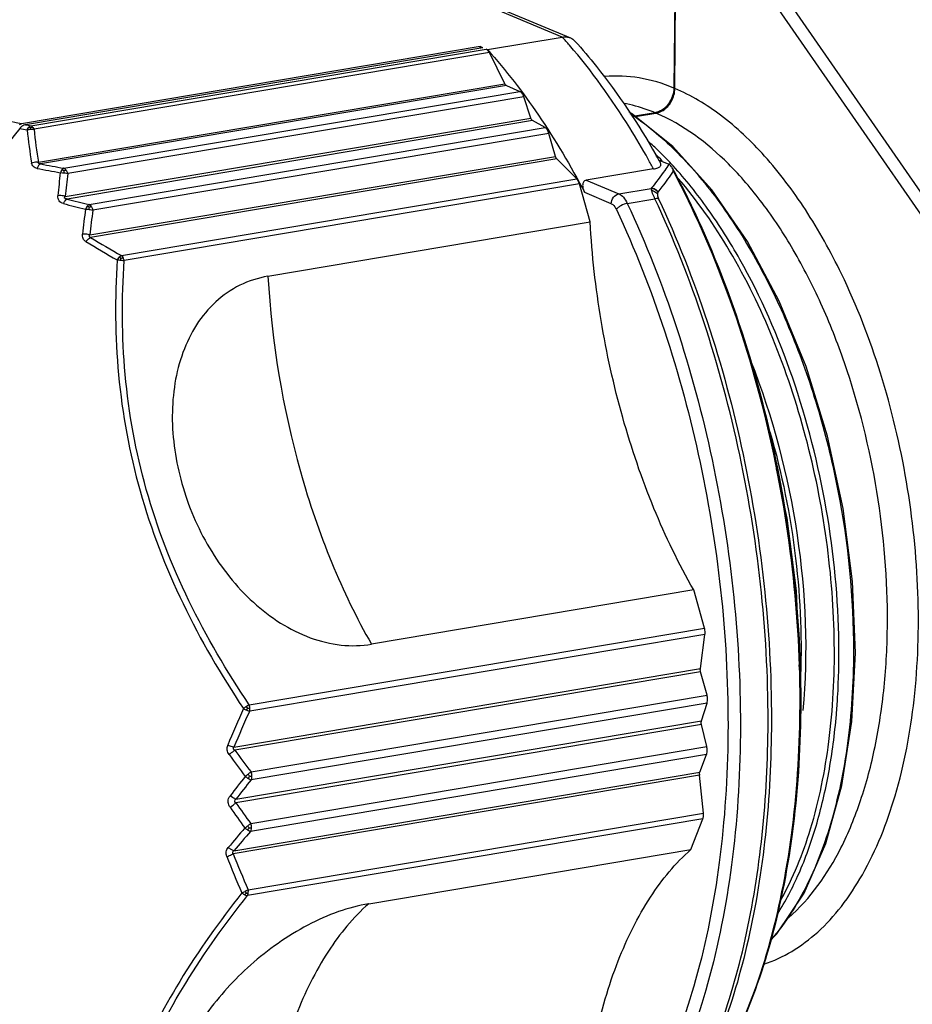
# Model space of a CAD drawing. Header units: millimetres. Extents: x 12 to 2508, y 25 to 1770.
# Tile 33 of 54: x 2190 to 2210, y 756 to 778. Entities that reach past the tile are written whole.
import ezdxf

# ---------------------------------------------------------------- set-up
doc = ezdxf.new("R2010")
doc.units = ezdxf.units.MM
for name, color, linetype in [('CABLE_PBL76', 7, 'Continuous'), ('COVER_J_ABL73', 7, 'Continuous'), ('new_view_8_VBL72', 7, 'Continuous')]:
    doc.layers.add(name, color=color, linetype=linetype)

# ---------------------------------------------------------------- blocks, each defined once
blk = doc.blocks.new('CABLE_PBL76', base_point=(1169.031, 1062.619))
at = {"layer": 'CABLE_PBL76', "color": 7}
for p, q in [((1176.602, 1073.212), (1176.636, 1077.257)), ((1168.476, 1076.767), (1174.268, 1074.344)), ((1176.606, 1076.303), (1176.58, 1073.221)), ((1172.412, 1074.08), (1174.085, 1074.362)), ((1172.252, 1074.147), (1161.998, 1072.419)), ((1172.307, 1074.124), (1162.085, 1072.401)), ((1172.307, 1074.124), (1172.252, 1074.147)), ((1172.252, 1074.114), (1172.252, 1074.147)), ((1172.381, 1074.093), (1172.412, 1074.08)), ((1172.799, 1073.317), (1172.454, 1074.013)), ((1172.835, 1073.278), (1173.135, 1073.147)), ((1173.379, 1072.551), (1173.224, 1073.026)), ((1176.158, 1072.669), (1175.709, 1072.594)), ((1175.722, 1072.583), (1176.179, 1072.66)), ((1173.7, 1072.337), (1173.42, 1072.492)), ((1173.934, 1071.69), (1173.785, 1072.207)), ((1163.521, 1069.935), (1173.934, 1071.69)), ((1174.408, 1071.19), (1173.964, 1071.635)), ((1176.243, 1071.609), (1176.449, 1071.523)), ((1176.125, 1071.413), (1174.62, 1071.159)), ((1174.707, 1070.226), (1174.468, 1071.078)), ((1167.504, 1069.012), (1174.707, 1070.226)), ((1177.023, 1061.996), (1169.82, 1060.782)), ((1177.263, 1061.144), (1177.023, 1061.996)), ((1177.172, 1060.236), (1177.274, 1061.003)), ((1177.177, 1060.166), (1166.764, 1058.411)), ((1177.321, 1059.646), (1177.177, 1060.166)), ((1177.197, 1059.071), (1177.322, 1059.466)), ((1177.314, 1058.492), (1177.196, 1058.988)), ((1177.158, 1057.918), (1177.309, 1058.315)), ((1166.745, 1056.163), (1177.158, 1057.918)), ((1177.24, 1057.006), (1177.151, 1057.853)), ((1176.96, 1056.193), (1177.227, 1056.875)), ((1169.757, 1054.979), (1176.96, 1056.193))]:
    blk.add_line(p, q, dxfattribs=at)
at = {"layer": 'CABLE_PBL76', "color": 2}
for p, q in [((1174.085, 1074.362), (1168.282, 1076.789)), ((1177.776, 1076.631), (1182.722, 1069.484)), ((1177.999, 1076.803), (1182.945, 1069.656)), ((1162.203, 1072.378), (1172.381, 1074.093)), ((1172.454, 1074.013), (1162.276, 1072.298)), ((1162.373, 1071.56), (1172.799, 1073.317)), ((1172.835, 1073.278), (1162.422, 1071.523)), ((1162.94, 1071.429), (1173.135, 1073.147)), ((1173.224, 1073.026), (1163.029, 1071.308)), ((1162.972, 1070.798), (1173.379, 1072.551)), ((1173.42, 1072.492), (1163.013, 1070.739)), ((1163.505, 1070.619), (1173.7, 1072.337)), ((1173.785, 1072.207), (1163.59, 1070.489)), ((1173.964, 1071.635), (1163.537, 1069.878)), ((1176.316, 1071.573), (1176.308, 1071.582)), ((1176.32, 1071.591), (1176.312, 1071.599)), ((1176.487, 1071.53), (1176.473, 1071.546)), ((1176.493, 1071.554), (1176.479, 1071.569)), ((1162.946, 1071.326), (1162.945, 1071.373)), ((1164.23, 1069.475), (1174.408, 1071.19)), ((1174.62, 1071.159), (1175.349, 1070.854)), ((1174.468, 1071.078), (1164.29, 1069.363)), ((1175.18, 1070.633), (1174.585, 1070.882)), ((1175.349, 1070.854), (1176.07, 1070.976)), ((1176.074, 1070.98), (1176.07, 1070.976)), ((1176.225, 1070.89), (1176.228, 1070.895)), ((1175.538, 1070.641), (1176.156, 1070.745)), ((1164.212, 1069.373), (1164.219, 1069.415)), ((1167.085, 1059.429), (1177.263, 1061.144)), ((1177.274, 1061.003), (1167.096, 1059.288)), ((1166.745, 1058.479), (1177.172, 1060.236)), ((1167.126, 1057.928), (1177.321, 1059.646)), ((1177.322, 1059.466), (1167.127, 1057.749)), ((1179.398, 1059.292), (1179.398, 1059.312)), ((1179.398, 1059.292), (1179.399, 1059.312)), ((1177.196, 1058.988), (1166.789, 1057.235)), ((1166.79, 1057.318), (1177.197, 1059.071)), ((1167.119, 1056.774), (1177.314, 1058.492)), ((1177.309, 1058.315), (1167.114, 1056.597)), ((1177.151, 1057.853), (1166.724, 1056.096)), ((1167.062, 1055.291), (1177.24, 1057.006)), ((1177.227, 1056.875), (1167.049, 1055.16))]:
    blk.add_line(p, q, dxfattribs=at)
at = {"layer": 'CABLE_PBL76', "color": 7}
for points in [[(1178.743, 1054.168), (1178.883, 1054.303), (1179.489, 1055.214), (1179.977, 1056.328), (1180.337, 1057.619), (1180.56, 1059.051), (1180.64, 1060.586), (1180.575, 1062.188), (1180.366, 1063.816), (1180.017, 1065.432), (1179.536, 1066.991), (1178.934, 1068.455), (1178.225, 1069.786), (1177.427, 1070.947), (1176.557, 1071.911), (1175.635, 1072.653), (1175.577, 1072.684)], [(1179.381, 1060.287), (1179.386, 1060.374), (1179.321, 1061.976), (1179.112, 1063.605), (1178.874, 1064.708)]]:
    blk.add_lwpolyline(points, dxfattribs=at)
at = {"layer": 'CABLE_PBL76', "color": 2}
for centre, radius, start, end in [((1164.995, 1066.199), 12.217, 40.7877, 41.924), ((1170.141, 1112.056), 40.571, 258.359, 258.5968), ((1169.962, 1111.828), 40.206, 258.7013, 258.8735), ((1175.252, 1073.693), 13.208, 186.1189, 189.372), ((1175.074, 1073.602), 12.865, 185.817, 189.1328), ((1170.874, 1066.299), 7.693, 45.7784, 48.1632), ((1170.566, 1065.982), 8.135, 44.2505, 45.7795), ((1159.529, 1062.406), 18.883, 28.4887, 29.2338), ((1170.561, 1065.999), 8.027, 44.2362, 45.6876), ((1170.336, 1065.757), 8.456, 43.4111, 44.2548), ((1170.151, 1065.582), 8.712, 42.6121, 43.2766), ((1172.114, 1122.296), 51.801, 259.1264, 259.7123), ((1172.081, 1123.294), 52.665, 259.4312, 260.0042), ((1183.003, 1068.929), 20.283, 173.2091, 174.6672), ((1183.051, 1068.821), 20.176, 172.9202, 174.378), ((1174.714, 1117.898), 48.589, 256.0649, 256.6625), ((1175.375, 1119.713), 50.63, 255.7721, 256.3489), ((1184.14, 1067.731), 20.9, 172.3487, 173.8892), ((1184.155, 1067.623), 20.764, 172.0666, 173.6076), ((1175.7, 1089.853), 23.518, 238.5674, 240.5354), ((1175.843, 1090.237), 23.789, 238.8494, 240.7795), ((1187.885, 1070.158), 20.413, 183.2171, 195.6745), ((1166.725, 1059.328), 0.374, 4.5584, 15.6891), ((1187.289, 1050.131), 22.321, 155.6305, 157.9151), ((1186.57, 1050.353), 21.426, 155.3518, 157.7118), ((1168.118, 1057.778), 1.948, 124.2373, 126.6224), ((1167.299, 1060.026), 0.766, 243.385, 249.3589), ((1165.346, 1058.031), 2.157, 37.7522, 39.001), ((1166.098, 1059.825), 1.064, 330.9849, 333.5472), ((1166.867, 1060.821), 1.481, 277.144, 278.9621), ((1166.746, 1059.329), 0.353, 359.5435, 4.5929), ((1187.886, 1073.83), 26.151, 216.128, 217.4512), ((1188.001, 1073.757), 26.363, 215.8564, 217.1781), ((1192.866, 1037.407), 32.957, 141.7151, 142.6728), ((1192.72, 1037.331), 32.739, 141.4175, 142.3752), ((1165.412, 1059.973), 2.668, 306.4353, 308.2564), ((1166.798, 1057.83), 0.341, 359.511, 0.592), ((1188.364, 1072.337), 26.336, 214.9916, 216.2249), ((1188.448, 1072.237), 26.511, 214.718, 215.9511), ((1191.628, 1035.535), 32.465, 139.3751, 140.388), ((1191.448, 1035.501), 32.205, 139.0764, 140.0904), ((1166.133, 1057.936), 1.525, 304.0434, 307.2503), ((1166.796, 1056.689), 0.333, 358.4137, 359.5121), ((1183.804, 1062.693), 18.462, 201.1328, 203.8662), ((1183.892, 1062.816), 18.435, 201.3756, 204.0915), ((1166.652, 1055.965), 0.789, 289.9106, 295.715), ((1168.928, 1056.32), 2.208, 208.8655, 209.9989), ((1166.748, 1055.253), 0.316, 354.1334, 359.5729)]:
    blk.add_arc(centre, radius, start, end, dxfattribs=at)
at = {"layer": 'CABLE_PBL76', "color": 7}
for centre, radius, start, end in [((1175.96, 1073.235), 0.62, 329.988, 344.476), ((1176.094, 1073.044), 0.38, 279.5719, 282.1449), ((1160.303, 1062.623), 18.3, 29.4167, 29.837), ((1160.14, 1062.531), 18.487, 29.1761, 29.417), ((1177.329, 1057.872), 0.179, 179.5646, 186.031), ((1176.885, 1056.968), 0.357, 359.5644, 6.0312)]:
    blk.add_arc(centre, radius, start, end, dxfattribs=at)
at = {"layer": 'CABLE_PBL76', "color": 2}
for points, knots in [([(1161.998, 1072.419), (1161.342, 1072.551), (1160.397, 1072.766), (1159.212, 1073.125), (1158.456, 1073.405), (1157.807, 1073.705), (1157.139, 1074.099), (1156.723, 1074.454), (1156.515, 1074.713)], [0, 0, 0, 0, 0.332357, 0.480879, 0.61474, 0.732781, 0.835208, 1, 1, 1, 1]), ([(1176.006, 1071.628), (1175.874, 1071.865), (1175.349, 1072.757), (1174.743, 1073.602), (1174.245, 1074.18)], [0, 0, 0, 0, 0.262571, 1, 1, 1, 1]), ([(1176.58, 1073.221), (1176.33, 1073.325), (1175.823, 1073.477), (1175.292, 1073.5), (1175.038, 1073.477)], [0, 0, 0, 0, 0.514443, 1, 1, 1, 1]), ([(1180.326, 1069.064), (1180.086, 1069.559), (1179.575, 1070.481), (1178.673, 1071.685), (1177.695, 1072.616), (1176.966, 1073.059), (1176.602, 1073.212)], [0, 0, 0, 0, 0.290356, 0.555122, 0.791436, 1, 1, 1, 1]), ([(1176.158, 1072.669), (1176.099, 1072.693), (1175.871, 1072.781), (1175.634, 1072.846), (1175.455, 1072.878)], [0, 0, 0, 0, 0.256937, 1, 1, 1, 1]), ([(1175.599, 1072.655), (1175.96, 1072.415), (1176.666, 1071.822), (1177.603, 1070.717), (1178.45, 1069.384), (1179.184, 1067.862), (1179.783, 1066.198), (1180.376, 1063.865), (1180.58, 1062.051), (1180.594, 1060.848)], [0, 0, 0, 0, 0.098198, 0.207391, 0.327265, 0.455187, 0.589508, 0.727328, 1, 1, 1, 1]), ([(1179.139, 1054.662), (1179.633, 1055.087), (1180.241, 1055.966), (1180.787, 1057.309), (1181.106, 1058.518), (1181.303, 1059.843), (1181.4, 1061.753), (1181.196, 1064.209), (1180.602, 1066.602), (1179.897, 1068.387), (1179.285, 1069.587), (1178.594, 1070.64), (1177.644, 1071.753), (1176.786, 1072.404), (1176.179, 1072.66)], [0, 0, 0, 0, 0.096752, 0.153368, 0.215212, 0.281666, 0.351822, 0.498549, 0.645522, 0.715974, 0.782823, 0.845138, 0.902266, 1, 1, 1, 1]), ([(1162.119, 1072.286), (1162.121, 1072.291), (1162.132, 1072.312), (1162.145, 1072.332), (1162.157, 1072.345)], [0, 0, 0, 0, 0.261355, 1, 1, 1, 1]), ([(1162.119, 1072.286), (1162.125, 1072.287), (1162.151, 1072.295), (1162.177, 1072.299), (1162.197, 1072.301)], [0, 0, 0, 0, 0.240673, 1, 1, 1, 1]), ([(1162.157, 1072.345), (1162.16, 1072.349), (1162.174, 1072.362), (1162.19, 1072.373), (1162.203, 1072.378)], [0, 0, 0, 0, 0.27625, 1, 1, 1, 1]), ([(1162.197, 1072.301), (1162.197, 1072.304), (1162.197, 1072.316), (1162.198, 1072.327), (1162.198, 1072.336)], [0, 0, 0, 0, 0.271658, 1, 1, 1, 1]), ([(1162.197, 1072.301), (1162.204, 1072.301), (1162.23, 1072.303), (1162.256, 1072.301), (1162.276, 1072.298)], [0, 0, 0, 0, 0.258601, 1, 1, 1, 1]), ([(1162.198, 1072.336), (1162.202, 1072.337), (1162.216, 1072.343), (1162.231, 1072.347), (1162.242, 1072.349)], [0, 0, 0, 0, 0.263361, 1, 1, 1, 1]), ([(1162.203, 1072.378), (1162.207, 1072.376), (1162.221, 1072.369), (1162.234, 1072.358), (1162.242, 1072.349)], [0, 0, 0, 0, 0.228269, 1, 1, 1, 1]), ([(1162.242, 1072.349), (1162.245, 1072.345), (1162.258, 1072.33), (1162.269, 1072.312), (1162.276, 1072.298)], [0, 0, 0, 0, 0.23264, 1, 1, 1, 1]), ([(1162.373, 1071.56), (1162.36, 1071.562), (1162.309, 1071.564), (1162.257, 1071.556), (1162.22, 1071.543)], [0, 0, 0, 0, 0.241273, 1, 1, 1, 1]), ([(1162.342, 1071.425), (1162.312, 1071.431), (1162.253, 1071.455), (1162.225, 1071.514), (1162.22, 1071.543)], [0, 0, 0, 0, 0.507631, 1, 1, 1, 1]), ([(1162.422, 1071.523), (1162.415, 1071.523), (1162.401, 1071.524), (1162.381, 1071.529), (1162.368, 1071.544), (1162.371, 1071.555), (1162.373, 1071.56)], [0, 0, 0, 0, 0.28841, 0.565438, 0.791237, 1, 1, 1, 1]), ([(1162.422, 1071.523), (1162.405, 1071.516), (1162.372, 1071.485), (1162.351, 1071.447), (1162.342, 1071.425)], [0, 0, 0, 0, 0.436155, 1, 1, 1, 1]), ([(1162.897, 1071.392), (1162.894, 1071.388), (1162.88, 1071.368), (1162.869, 1071.345), (1162.863, 1071.328)], [0, 0, 0, 0, 0.233974, 1, 1, 1, 1]), ([(1162.863, 1071.328), (1162.869, 1071.328), (1162.897, 1071.33), (1162.925, 1071.328), (1162.946, 1071.326)], [0, 0, 0, 0, 0.236534, 1, 1, 1, 1]), ([(1162.94, 1071.429), (1162.936, 1071.427), (1162.92, 1071.418), (1162.906, 1071.404), (1162.897, 1071.392)], [0, 0, 0, 0, 0.21701, 1, 1, 1, 1]), ([(1162.945, 1071.373), (1162.941, 1071.375), (1162.926, 1071.383), (1162.91, 1071.389), (1162.897, 1071.392)], [0, 0, 0, 0, 0.264348, 1, 1, 1, 1]), ([(1162.94, 1071.429), (1162.945, 1071.427), (1162.964, 1071.416), (1162.98, 1071.399), (1162.99, 1071.385)], [0, 0, 0, 0, 0.221947, 1, 1, 1, 1]), ([(1162.945, 1071.373), (1162.949, 1071.374), (1162.964, 1071.379), (1162.979, 1071.383), (1162.99, 1071.385)], [0, 0, 0, 0, 0.264045, 1, 1, 1, 1]), ([(1162.946, 1071.326), (1162.954, 1071.325), (1162.982, 1071.321), (1163.009, 1071.314), (1163.029, 1071.308)], [0, 0, 0, 0, 0.259594, 1, 1, 1, 1]), ([(1162.99, 1071.385), (1162.994, 1071.38), (1163.01, 1071.356), (1163.022, 1071.329), (1163.029, 1071.308)], [0, 0, 0, 0, 0.232502, 1, 1, 1, 1]), ([(1176.469, 1071.514), (1176.439, 1071.469), (1176.315, 1071.285), (1176.18, 1071.11), (1176.074, 1070.98)], [0, 0, 0, 0, 0.243292, 1, 1, 1, 1]), ([(1176.228, 1070.895), (1176.259, 1070.933), (1176.377, 1071.084), (1176.49, 1071.241), (1176.568, 1071.36)], [0, 0, 0, 0, 0.255368, 1, 1, 1, 1]), ([(1180.269, 1060.793), (1180.257, 1061.8), (1180.061, 1063.824), (1179.322, 1066.726), (1178.348, 1068.961), (1177.379, 1070.503), (1176.842, 1071.176), (1176.562, 1071.48)], [0, 0, 0, 0, 0.261986, 0.526609, 0.776599, 0.892526, 1, 1, 1, 1]), ([(1179.399, 1059.312), (1179.407, 1060.364), (1179.288, 1062.488), (1178.744, 1065.617), (1177.858, 1068.606), (1177.034, 1070.483), (1176.568, 1071.36)], [0, 0, 0, 0, 0.252707, 0.509477, 0.761398, 1, 1, 1, 1]), ([(1178.96, 1055.047), (1179.246, 1055.553), (1179.715, 1056.719), (1180.103, 1058.665), (1180.195, 1060.448), (1180.126, 1061.952), (1179.961, 1063.505), (1179.575, 1065.422), (1178.854, 1067.6), (1177.906, 1069.55), (1177.108, 1070.699), (1176.676, 1071.201)], [0, 0, 0, 0, 0.101939, 0.218477, 0.346723, 0.413991, 0.482511, 0.620669, 0.756076, 0.88384, 1, 1, 1, 1]), ([(1176.225, 1070.89), (1176.207, 1070.914), (1176.16, 1070.956), (1176.1, 1070.974), (1176.07, 1070.976)], [0, 0, 0, 0, 0.502344, 1, 1, 1, 1]), ([(1176.07, 1070.976), (1176.071, 1070.973), (1176.073, 1070.957), (1176.077, 1070.942), (1176.081, 1070.93)], [0, 0, 0, 0, 0.198581, 1, 1, 1, 1]), ([(1176.228, 1070.895), (1176.21, 1070.919), (1176.164, 1070.96), (1176.104, 1070.978), (1176.074, 1070.98)], [0, 0, 0, 0, 0.502389, 1, 1, 1, 1]), ([(1176.081, 1070.93), (1176.093, 1070.928), (1176.142, 1070.916), (1176.187, 1070.887), (1176.211, 1070.859)], [0, 0, 0, 0, 0.255659, 1, 1, 1, 1]), ([(1176.156, 1070.745), (1176.147, 1070.764), (1176.12, 1070.824), (1176.095, 1070.886), (1176.081, 1070.93)], [0, 0, 0, 0, 0.307325, 1, 1, 1, 1]), ([(1176.211, 1070.859), (1176.212, 1070.862), (1176.214, 1070.873), (1176.219, 1070.884), (1176.225, 1070.89)], [0, 0, 0, 0, 0.279516, 1, 1, 1, 1]), ([(1162.931, 1070.636), (1162.912, 1070.641), (1162.874, 1070.655), (1162.831, 1070.697), (1162.807, 1070.753), (1162.806, 1070.794), (1162.808, 1070.814)], [0, 0, 0, 0, 0.252803, 0.496554, 0.7423, 1, 1, 1, 1]), ([(1162.972, 1070.798), (1162.959, 1070.801), (1162.906, 1070.815), (1162.85, 1070.818), (1162.808, 1070.814)], [0, 0, 0, 0, 0.242527, 1, 1, 1, 1]), ([(1162.931, 1070.636), (1162.941, 1070.659), (1162.963, 1070.698), (1162.995, 1070.73), (1163.013, 1070.739)], [0, 0, 0, 0, 0.56422, 1, 1, 1, 1]), ([(1163.013, 1070.739), (1163.003, 1070.739), (1162.985, 1070.741), (1162.964, 1070.751), (1162.957, 1070.767), (1162.961, 1070.782), (1162.967, 1070.792), (1162.972, 1070.798)], [0, 0, 0, 0, 0.286082, 0.547303, 0.66049, 0.770598, 1, 1, 1, 1]), ([(1175.18, 1070.633), (1175.181, 1070.684), (1175.214, 1070.784), (1175.303, 1070.846), (1175.349, 1070.854)], [0, 0, 0, 0, 0.519966, 1, 1, 1, 1]), ([(1175.349, 1070.854), (1175.388, 1070.838), (1175.465, 1070.773), (1175.515, 1070.69), (1175.538, 1070.641)], [0, 0, 0, 0, 0.442908, 1, 1, 1, 1]), ([(1176.236, 1070.743), (1176.231, 1070.745), (1176.204, 1070.751), (1176.177, 1070.749), (1176.156, 1070.745)], [0, 0, 0, 0, 0.202217, 1, 1, 1, 1]), ([(1178.684, 1058.869), (1178.692, 1059.891), (1178.59, 1061.956), (1178.108, 1065.015), (1177.314, 1067.971), (1176.575, 1069.852), (1176.156, 1070.745)], [0, 0, 0, 0, 0.250691, 0.505822, 0.757986, 1, 1, 1, 1]), ([(1176.211, 1070.859), (1176.21, 1070.852), (1176.207, 1070.812), (1176.222, 1070.772), (1176.236, 1070.743)], [0, 0, 0, 0, 0.181983, 1, 1, 1, 1]), ([(1176.236, 1070.743), (1176.654, 1069.851), (1177.391, 1067.975), (1178.183, 1065.025), (1178.664, 1061.973), (1178.767, 1059.912), (1178.758, 1058.892)], [0, 0, 0, 0, 0.242014, 0.494178, 0.749309, 1, 1, 1, 1]), ([(1163.462, 1070.58), (1163.459, 1070.575), (1163.445, 1070.554), (1163.433, 1070.531), (1163.426, 1070.513)], [0, 0, 0, 0, 0.234959, 1, 1, 1, 1]), ([(1163.426, 1070.513), (1163.433, 1070.513), (1163.461, 1070.513), (1163.488, 1070.511), (1163.51, 1070.508)], [0, 0, 0, 0, 0.237146, 1, 1, 1, 1]), ([(1163.505, 1070.619), (1163.501, 1070.617), (1163.485, 1070.607), (1163.472, 1070.592), (1163.462, 1070.58)], [0, 0, 0, 0, 0.214812, 1, 1, 1, 1]), ([(1163.509, 1070.558), (1163.505, 1070.56), (1163.49, 1070.568), (1163.474, 1070.576), (1163.462, 1070.58)], [0, 0, 0, 0, 0.263595, 1, 1, 1, 1]), ([(1163.505, 1070.619), (1163.51, 1070.617), (1163.529, 1070.604), (1163.545, 1070.585), (1163.554, 1070.57)], [0, 0, 0, 0, 0.22242, 1, 1, 1, 1]), ([(1163.509, 1070.558), (1163.513, 1070.559), (1163.528, 1070.564), (1163.543, 1070.568), (1163.554, 1070.57)], [0, 0, 0, 0, 0.264613, 1, 1, 1, 1]), ([(1163.51, 1070.508), (1163.51, 1070.513), (1163.51, 1070.529), (1163.51, 1070.546), (1163.509, 1070.558)], [0, 0, 0, 0, 0.297207, 1, 1, 1, 1]), ([(1163.51, 1070.508), (1163.517, 1070.507), (1163.544, 1070.502), (1163.571, 1070.496), (1163.59, 1070.489)], [0, 0, 0, 0, 0.26069, 1, 1, 1, 1]), ([(1163.554, 1070.57), (1163.558, 1070.564), (1163.573, 1070.539), (1163.584, 1070.511), (1163.59, 1070.489)], [0, 0, 0, 0, 0.234565, 1, 1, 1, 1]), ([(1175.293, 1070.506), (1175.707, 1069.624), (1176.436, 1067.767), (1177.22, 1064.849), (1177.696, 1061.829), (1177.845, 1058.828), (1177.661, 1055.964), (1177.152, 1053.348), (1176.336, 1051.08), (1175.553, 1049.773), (1175.111, 1049.223)], [0, 0, 0, 0, 0.131864, 0.269256, 0.408269, 0.544856, 0.675163, 0.795848, 0.904467, 1, 1, 1, 1]), ([(1175.18, 1070.633), (1175.191, 1070.629), (1175.241, 1070.598), (1175.274, 1070.547), (1175.293, 1070.506)], [0, 0, 0, 0, 0.209016, 1, 1, 1, 1]), ([(1175.538, 1070.641), (1175.488, 1070.633), (1175.417, 1070.605), (1175.338, 1070.553), (1175.305, 1070.522), (1175.293, 1070.506)], [0, 0, 0, 0, 0.527831, 0.78724, 1, 1, 1, 1]), ([(1175.538, 1070.641), (1175.957, 1069.748), (1176.695, 1067.867), (1177.489, 1064.91), (1177.971, 1061.852), (1178.074, 1059.787), (1178.065, 1058.765)], [0, 0, 0, 0, 0.242014, 0.494178, 0.749309, 1, 1, 1, 1]), ([(1163.435, 1069.786), (1163.408, 1069.802), (1163.361, 1069.854), (1163.355, 1069.923), (1163.359, 1069.955)], [0, 0, 0, 0, 0.490531, 1, 1, 1, 1]), ([(1163.521, 1069.935), (1163.508, 1069.939), (1163.455, 1069.952), (1163.4, 1069.957), (1163.359, 1069.955)], [0, 0, 0, 0, 0.240451, 1, 1, 1, 1]), ([(1163.435, 1069.786), (1163.443, 1069.797), (1163.471, 1069.832), (1163.507, 1069.864), (1163.537, 1069.878)], [0, 0, 0, 0, 0.277297, 1, 1, 1, 1]), ([(1163.521, 1069.935), (1163.513, 1069.926), (1163.502, 1069.907), (1163.518, 1069.885), (1163.53, 1069.88), (1163.537, 1069.878)], [0, 0, 0, 0, 0.468068, 0.719203, 1, 1, 1, 1]), ([(1164.132, 1069.377), (1164.079, 1068.522), (1164.092, 1066.777), (1164.57, 1064.17), (1165.543, 1061.654), (1166.456, 1060.093), (1166.956, 1059.341)], [0, 0, 0, 0, 0.241916, 0.490864, 0.744789, 1, 1, 1, 1]), ([(1164.179, 1069.437), (1164.175, 1069.432), (1164.157, 1069.414), (1164.142, 1069.393), (1164.132, 1069.377)], [0, 0, 0, 0, 0.241204, 1, 1, 1, 1]), ([(1164.23, 1069.475), (1164.226, 1069.473), (1164.207, 1069.462), (1164.191, 1069.448), (1164.179, 1069.437)], [0, 0, 0, 0, 0.222637, 1, 1, 1, 1]), ([(1164.212, 1069.373), (1164.219, 1069.373), (1164.245, 1069.37), (1164.271, 1069.366), (1164.29, 1069.363)], [0, 0, 0, 0, 0.258559, 1, 1, 1, 1]), ([(1164.219, 1069.415), (1164.223, 1069.416), (1164.238, 1069.421), (1164.253, 1069.425), (1164.264, 1069.427)], [0, 0, 0, 0, 0.263795, 1, 1, 1, 1]), ([(1164.23, 1069.475), (1164.233, 1069.472), (1164.246, 1069.457), (1164.257, 1069.44), (1164.264, 1069.427)], [0, 0, 0, 0, 0.231687, 1, 1, 1, 1]), ([(1167.085, 1059.429), (1166.586, 1060.172), (1165.676, 1061.715), (1164.708, 1064.204), (1164.239, 1066.787), (1164.234, 1068.516), (1164.29, 1069.363)], [0, 0, 0, 0, 0.255431, 0.509082, 0.757786, 1, 1, 1, 1]), ([(1164.29, 1069.363), (1164.288, 1069.368), (1164.281, 1069.39), (1164.272, 1069.412), (1164.264, 1069.427)], [0, 0, 0, 0, 0.258955, 1, 1, 1, 1]), ([(1178.592, 1053.63), (1178.809, 1053.7), (1179.239, 1053.899), (1179.824, 1054.341), (1180.354, 1054.925), (1181.003, 1055.916), (1181.615, 1057.466), (1182.015, 1059.601), (1182.089, 1061.967), (1181.833, 1064.423), (1181.262, 1066.824), (1180.672, 1068.348), (1180.326, 1069.064)], [0, 0, 0, 0, 0.04042, 0.083189, 0.129353, 0.179558, 0.292742, 0.422028, 0.563415, 0.711197, 0.858885, 1, 1, 1, 1]), ([(1178.294, 1067.124), (1178.791, 1065.873), (1179.469, 1063.281), (1179.583, 1060.601), (1179.463, 1059.298)], [0, 0, 0, 0, 0.507047, 1, 1, 1, 1]), ([(1178.728, 1065.533), (1178.994, 1064.608), (1179.371, 1062.74), (1179.45, 1060.834), (1179.403, 1059.901)], [0, 0, 0, 0, 0.507543, 1, 1, 1, 1]), ([(1168.231, 1064.643), (1168.426, 1063.951), (1168.877, 1062.629), (1169.483, 1061.369), (1169.82, 1060.782)], [0, 0, 0, 0, 0.515004, 1, 1, 1, 1]), ([(1180.594, 1060.848), (1180.602, 1060.165), (1180.541, 1058.854), (1180.203, 1057.012), (1179.637, 1055.441), (1179.079, 1054.551), (1178.765, 1054.189)], [0, 0, 0, 0, 0.291198, 0.558017, 0.795456, 1, 1, 1, 1]), ([(1180.212, 1059.21), (1180.223, 1059.338), (1180.261, 1059.865), (1180.273, 1060.394), (1180.269, 1060.793)], [0, 0, 0, 0, 0.24468, 1, 1, 1, 1]), ([(1167.085, 1059.429), (1167.08, 1059.426), (1167.059, 1059.413), (1167.038, 1059.399), (1167.022, 1059.388)], [0, 0, 0, 0, 0.233147, 1, 1, 1, 1]), ([(1167.029, 1059.309), (1167.035, 1059.307), (1167.057, 1059.299), (1167.08, 1059.292), (1167.096, 1059.288)], [0, 0, 0, 0, 0.272003, 1, 1, 1, 1]), ([(1176.784, 1050.114), (1177.215, 1050.635), (1177.981, 1051.882), (1178.777, 1054.057), (1179.275, 1056.575), (1179.39, 1058.364), (1179.398, 1059.292)], [0, 0, 0, 0, 0.209148, 0.447526, 0.712961, 1, 1, 1, 1]), ([(1178.891, 1054.742), (1179.075, 1055.031), (1179.408, 1055.673), (1179.789, 1056.739), (1180.066, 1057.933), (1180.175, 1058.774), (1180.212, 1059.21)], [0, 0, 0, 0, 0.218489, 0.459583, 0.720936, 1, 1, 1, 1]), ([(1178.065, 1058.765), (1178.057, 1057.789), (1177.937, 1055.91), (1177.42, 1053.259), (1176.594, 1050.962), (1175.8, 1049.638), (1175.353, 1049.08)], [0, 0, 0, 0, 0.286304, 0.551456, 0.790105, 1, 1, 1, 1]), ([(1176.663, 1050.188), (1176.997, 1050.75), (1177.584, 1052.005), (1178.201, 1054.086), (1178.585, 1056.408), (1178.676, 1058.032), (1178.684, 1058.869)], [0, 0, 0, 0, 0.217809, 0.459041, 0.721153, 1, 1, 1, 1]), ([(1178.758, 1058.892), (1178.751, 1058.048), (1178.658, 1056.411), (1178.266, 1054.072), (1177.638, 1051.981), (1177.04, 1050.722), (1176.7, 1050.161)], [0, 0, 0, 0, 0.27931, 0.541615, 0.782693, 1, 1, 1, 1]), ([(1166.635, 1058.315), (1166.614, 1058.345), (1166.582, 1058.414), (1166.592, 1058.49), (1166.605, 1058.523)], [0, 0, 0, 0, 0.504332, 1, 1, 1, 1]), ([(1166.745, 1058.479), (1166.734, 1058.481), (1166.686, 1058.491), (1166.64, 1058.508), (1166.605, 1058.523)], [0, 0, 0, 0, 0.220638, 1, 1, 1, 1]), ([(1166.764, 1058.412), (1166.754, 1058.404), (1166.712, 1058.371), (1166.669, 1058.339), (1166.635, 1058.315)], [0, 0, 0, 0, 0.228755, 1, 1, 1, 1]), ([(1166.764, 1058.411), (1166.755, 1058.416), (1166.742, 1058.424), (1166.732, 1058.442), (1166.732, 1058.453), (1166.733, 1058.458)], [0, 0, 0, 0, 0.493146, 0.741687, 1, 1, 1, 1]), ([(1167.126, 1057.928), (1167.121, 1057.924), (1167.101, 1057.907), (1167.08, 1057.89), (1167.064, 1057.878)], [0, 0, 0, 0, 0.228385, 1, 1, 1, 1]), ([(1166.997, 1057.826), (1167.013, 1057.813), (1167.036, 1057.797), (1167.059, 1057.782), (1167.065, 1057.778)], [0, 0, 0, 0, 0.756487, 1, 1, 1, 1]), ([(1167.092, 1057.828), (1167.085, 1057.84), (1167.076, 1057.857), (1167.067, 1057.873), (1167.064, 1057.878)], [0, 0, 0, 0, 0.715362, 1, 1, 1, 1]), ([(1167.065, 1057.778), (1167.068, 1057.783), (1167.077, 1057.799), (1167.086, 1057.816), (1167.092, 1057.828)], [0, 0, 0, 0, 0.271481, 1, 1, 1, 1]), ([(1167.065, 1057.778), (1167.071, 1057.775), (1167.091, 1057.764), (1167.112, 1057.754), (1167.127, 1057.749)], [0, 0, 0, 0, 0.280499, 1, 1, 1, 1]), ([(1167.092, 1057.828), (1167.096, 1057.829), (1167.112, 1057.83), (1167.127, 1057.832), (1167.139, 1057.834)], [0, 0, 0, 0, 0.265592, 1, 1, 1, 1]), ([(1167.139, 1057.827), (1167.139, 1057.82), (1167.138, 1057.794), (1167.133, 1057.767), (1167.127, 1057.749)], [0, 0, 0, 0, 0.266001, 1, 1, 1, 1]), ([(1166.614, 1057.267), (1166.614, 1057.289), (1166.622, 1057.334), (1166.646, 1057.373), (1166.659, 1057.391)], [0, 0, 0, 0, 0.50115, 1, 1, 1, 1]), ([(1166.657, 1057.139), (1166.65, 1057.148), (1166.626, 1057.187), (1166.614, 1057.233), (1166.614, 1057.267)], [0, 0, 0, 0, 0.254483, 1, 1, 1, 1]), ([(1166.657, 1057.139), (1166.692, 1057.161), (1166.737, 1057.193), (1166.779, 1057.227), (1166.789, 1057.235)], [0, 0, 0, 0, 0.768814, 1, 1, 1, 1]), ([(1166.79, 1057.318), (1166.78, 1057.321), (1166.733, 1057.34), (1166.691, 1057.367), (1166.659, 1057.391)], [0, 0, 0, 0, 0.208377, 1, 1, 1, 1]), ([(1166.79, 1057.318), (1166.774, 1057.308), (1166.739, 1057.275), (1166.774, 1057.243), (1166.789, 1057.235)], [0, 0, 0, 0, 0.517783, 1, 1, 1, 1]), ([(1166.987, 1056.673), (1167.003, 1056.66), (1167.024, 1056.643), (1167.048, 1056.629), (1167.053, 1056.625)], [0, 0, 0, 0, 0.757903, 1, 1, 1, 1]), ([(1167.053, 1056.625), (1167.056, 1056.63), (1167.066, 1056.645), (1167.076, 1056.662), (1167.082, 1056.674)], [0, 0, 0, 0, 0.269896, 1, 1, 1, 1]), ([(1167.053, 1056.625), (1167.059, 1056.622), (1167.078, 1056.611), (1167.099, 1056.602), (1167.114, 1056.597)], [0, 0, 0, 0, 0.281234, 1, 1, 1, 1]), ([(1167.119, 1056.774), (1167.114, 1056.77), (1167.094, 1056.752), (1167.073, 1056.735), (1167.056, 1056.723)], [0, 0, 0, 0, 0.229741, 1, 1, 1, 1]), ([(1167.082, 1056.674), (1167.076, 1056.686), (1167.067, 1056.702), (1167.059, 1056.718), (1167.056, 1056.723)], [0, 0, 0, 0, 0.713271, 1, 1, 1, 1]), ([(1167.082, 1056.674), (1167.086, 1056.674), (1167.102, 1056.675), (1167.117, 1056.678), (1167.129, 1056.68)], [0, 0, 0, 0, 0.265333, 1, 1, 1, 1]), ([(1167.129, 1056.68), (1167.129, 1056.672), (1167.127, 1056.644), (1167.121, 1056.616), (1167.114, 1056.597)], [0, 0, 0, 0, 0.268844, 1, 1, 1, 1]), ([(1166.584, 1056.036), (1166.571, 1056.069), (1166.562, 1056.143), (1166.595, 1056.208), (1166.617, 1056.234)], [0, 0, 0, 0, 0.504283, 1, 1, 1, 1]), ([(1166.744, 1056.163), (1166.723, 1056.169), (1166.678, 1056.19), (1166.638, 1056.218), (1166.617, 1056.234)], [0, 0, 0, 0, 0.451256, 1, 1, 1, 1]), ([(1166.745, 1056.163), (1166.739, 1056.16), (1166.727, 1056.151), (1166.712, 1056.135), (1166.712, 1056.112), (1166.72, 1056.101), (1166.724, 1056.096)], [0, 0, 0, 0, 0.260788, 0.521449, 0.764525, 1, 1, 1, 1]), ([(1166.584, 1056.036), (1166.621, 1056.048), (1166.669, 1056.067), (1166.714, 1056.091), (1166.724, 1056.096)], [0, 0, 0, 0, 0.764901, 1, 1, 1, 1]), ([(1167.062, 1055.291), (1167.057, 1055.287), (1167.035, 1055.274), (1167.012, 1055.262), (1166.994, 1055.254)], [0, 0, 0, 0, 0.233816, 1, 1, 1, 1]), ([(1166.921, 1055.223), (1166.423, 1054.589), (1165.522, 1053.328), (1164.5, 1051.365), (1163.954, 1049.446), (1163.904, 1048.195), (1163.945, 1047.613)], [0, 0, 0, 0, 0.289441, 0.555159, 0.790651, 1, 1, 1, 1]), ([(1164.103, 1047.628), (1164.059, 1048.205), (1164.101, 1049.445), (1164.638, 1051.347), (1165.654, 1053.289), (1166.552, 1054.534), (1167.049, 1055.16)], [0, 0, 0, 0, 0.209729, 0.444936, 0.710326, 1, 1, 1, 1]), ([(1166.921, 1055.223), (1166.926, 1055.219), (1166.947, 1055.203), (1166.969, 1055.189), (1166.986, 1055.181)], [0, 0, 0, 0, 0.259237, 1, 1, 1, 1]), ([(1166.986, 1055.181), (1166.989, 1055.184), (1166.999, 1055.195), (1167.009, 1055.207), (1167.016, 1055.216)], [0, 0, 0, 0, 0.271916, 1, 1, 1, 1]), ([(1166.986, 1055.181), (1166.991, 1055.178), (1167.011, 1055.169), (1167.033, 1055.162), (1167.049, 1055.16)], [0, 0, 0, 0, 0.27087, 1, 1, 1, 1]), ([(1167.016, 1055.216), (1167.02, 1055.216), (1167.036, 1055.217), (1167.051, 1055.218), (1167.062, 1055.22)], [0, 0, 0, 0, 0.26364, 1, 1, 1, 1]), ([(1167.049, 1055.16), (1167.05, 1055.165), (1167.057, 1055.184), (1167.061, 1055.205), (1167.062, 1055.22)], [0, 0, 0, 0, 0.233441, 1, 1, 1, 1]), ([(1169.757, 1054.979), (1169.409, 1054.671), (1168.768, 1053.888), (1168.327, 1052.985), (1168.133, 1052.489)], [0, 0, 0, 0, 0.466095, 1, 1, 1, 1])]:
    blk.add_open_spline(points, degree=3, knots=knots, dxfattribs=at)
at = {"layer": 'CABLE_PBL76', "color": 7}
for points, knots in [([(1174.085, 1074.362), (1174.101, 1074.364), (1174.162, 1074.371), (1174.226, 1074.361), (1174.268, 1074.344)], [0, 0, 0, 0, 0.263333, 1, 1, 1, 1]), ([(1174.367, 1074.273), (1174.533, 1074.088), (1175.204, 1073.29), (1175.782, 1072.417), (1176.178, 1071.728)], [0, 0, 0, 0, 0.237867, 1, 1, 1, 1]), ([(1172.454, 1074.013), (1172.449, 1074.023), (1172.431, 1074.054), (1172.405, 1074.083), (1172.381, 1074.093)], [0, 0, 0, 0, 0.292446, 1, 1, 1, 1]), ([(1172.412, 1074.08), (1172.826, 1073.619), (1173.615, 1072.592), (1174.273, 1071.478), (1174.585, 1070.882)], [0, 0, 0, 0, 0.479343, 1, 1, 1, 1]), ([(1172.835, 1073.277), (1172.832, 1073.279), (1172.817, 1073.289), (1172.806, 1073.304), (1172.799, 1073.317)], [0, 0, 0, 0, 0.212577, 1, 1, 1, 1]), ([(1173.224, 1073.026), (1173.215, 1073.053), (1173.193, 1073.1), (1173.155, 1073.138), (1173.135, 1073.147)], [0, 0, 0, 0, 0.564055, 1, 1, 1, 1]), ([(1176.47, 1072.843), (1176.491, 1072.869), (1176.564, 1072.979), (1176.601, 1073.113), (1176.602, 1073.212)], [0, 0, 0, 0, 0.25159, 1, 1, 1, 1]), ([(1176.58, 1073.221), (1176.58, 1073.209), (1176.577, 1073.157), (1176.568, 1073.106), (1176.558, 1073.069)], [0, 0, 0, 0, 0.246286, 1, 1, 1, 1]), ([(1176.287, 1072.715), (1176.278, 1072.71), (1176.242, 1072.692), (1176.204, 1072.679), (1176.174, 1072.673)], [0, 0, 0, 0, 0.256143, 1, 1, 1, 1]), ([(1176.179, 1072.66), (1176.235, 1072.669), (1176.346, 1072.715), (1176.433, 1072.796), (1176.47, 1072.843)], [0, 0, 0, 0, 0.480639, 1, 1, 1, 1]), ([(1176.404, 1072.803), (1176.395, 1072.794), (1176.359, 1072.76), (1176.319, 1072.732), (1176.287, 1072.715)], [0, 0, 0, 0, 0.255738, 1, 1, 1, 1]), ([(1173.42, 1072.492), (1173.416, 1072.495), (1173.396, 1072.51), (1173.385, 1072.533), (1173.379, 1072.551)], [0, 0, 0, 0, 0.207115, 1, 1, 1, 1]), ([(1161.954, 1072.319), (1161.288, 1071.461), (1159.963, 1069.736), (1158.663, 1067.992), (1158.025, 1067.11)], [0, 0, 0, 0, 0.499494, 1, 1, 1, 1]), ([(1162.085, 1072.401), (1162.072, 1072.399), (1162.022, 1072.385), (1161.978, 1072.351), (1161.954, 1072.319)], [0, 0, 0, 0, 0.237354, 1, 1, 1, 1]), ([(1173.785, 1072.207), (1173.777, 1072.235), (1173.757, 1072.284), (1173.721, 1072.326), (1173.7, 1072.337)], [0, 0, 0, 0, 0.559074, 1, 1, 1, 1]), ([(1173.964, 1071.635), (1173.96, 1071.638), (1173.947, 1071.654), (1173.939, 1071.674), (1173.934, 1071.69)], [0, 0, 0, 0, 0.221098, 1, 1, 1, 1]), ([(1176.125, 1071.413), (1176.157, 1071.418), (1176.209, 1071.431), (1176.271, 1071.461), (1176.297, 1071.505), (1176.288, 1071.532), (1176.282, 1071.543)], [0, 0, 0, 0, 0.410439, 0.674059, 0.842523, 1, 1, 1, 1]), ([(1176.539, 1071.44), (1176.535, 1071.448), (1176.517, 1071.477), (1176.492, 1071.502), (1176.469, 1071.514)], [0, 0, 0, 0, 0.257274, 1, 1, 1, 1]), ([(1176.539, 1071.44), (1177.013, 1070.56), (1177.851, 1068.674), (1178.752, 1065.666), (1179.304, 1062.513), (1179.423, 1060.373), (1179.414, 1059.313)], [0, 0, 0, 0, 0.238413, 0.490287, 0.747146, 1, 1, 1, 1]), ([(1176.568, 1071.36), (1176.567, 1071.367), (1176.559, 1071.395), (1176.549, 1071.421), (1176.539, 1071.44)], [0, 0, 0, 0, 0.258446, 1, 1, 1, 1]), ([(1174.468, 1071.078), (1174.464, 1071.089), (1174.451, 1071.129), (1174.429, 1071.168), (1174.408, 1071.19)], [0, 0, 0, 0, 0.276409, 1, 1, 1, 1]), ([(1174.62, 1071.159), (1174.607, 1071.157), (1174.581, 1071.148), (1174.547, 1071.109), (1174.535, 1071.042), (1174.55, 1070.961), (1174.572, 1070.908), (1174.585, 1070.882)], [0, 0, 0, 0, 0.125511, 0.240138, 0.470981, 0.724697, 1, 1, 1, 1]), ([(1177.023, 1061.996), (1176.686, 1062.582), (1176.08, 1063.843), (1175.39, 1065.866), (1174.913, 1068.015), (1174.748, 1069.488), (1174.707, 1070.226)], [0, 0, 0, 0, 0.235368, 0.485283, 0.742706, 1, 1, 1, 1]), ([(1167.504, 1069.012), (1167.287, 1068.975), (1166.863, 1068.84), (1166.313, 1068.458), (1165.882, 1067.935), (1165.58, 1067.31), (1165.404, 1066.615), (1165.327, 1065.624), (1165.442, 1064.867), (1165.58, 1064.378)], [0, 0, 0, 0, 0.116952, 0.233128, 0.35129, 0.473215, 0.599506, 0.729903, 1, 1, 1, 1]), ([(1165.58, 1064.378), (1165.721, 1063.875), (1166.135, 1062.903), (1166.952, 1061.867), (1167.766, 1061.24), (1168.431, 1060.906), (1169.127, 1060.735), (1169.597, 1060.745), (1169.82, 1060.782)], [0, 0, 0, 0, 0.260068, 0.5196, 0.646492, 0.76935, 0.887149, 1, 1, 1, 1]), ([(1177.322, 1059.466), (1177.324, 1059.472), (1177.331, 1059.498), (1177.334, 1059.525), (1177.334, 1059.545)], [0, 0, 0, 0, 0.232903, 1, 1, 1, 1]), ([(1179.414, 1059.313), (1179.406, 1058.386), (1179.29, 1056.598), (1178.792, 1054.079), (1177.991, 1051.895), (1177.22, 1050.64), (1176.784, 1050.114)], [0, 0, 0, 0, 0.28593, 0.550767, 0.789374, 1, 1, 1, 1]), ([(1177.191, 1059.032), (1177.191, 1059.036), (1177.192, 1059.049), (1177.194, 1059.062), (1177.197, 1059.071)], [0, 0, 0, 0, 0.265975, 1, 1, 1, 1]), ([(1177.309, 1058.315), (1177.312, 1058.322), (1177.321, 1058.35), (1177.324, 1058.381), (1177.324, 1058.404)], [0, 0, 0, 0, 0.229227, 1, 1, 1, 1]), ([(1177.15, 1057.873), (1177.15, 1057.878), (1177.151, 1057.893), (1177.154, 1057.908), (1177.158, 1057.918)], [0, 0, 0, 0, 0.269652, 1, 1, 1, 1]), ([(1177.227, 1056.875), (1177.229, 1056.882), (1177.239, 1056.911), (1177.242, 1056.942), (1177.242, 1056.965)], [0, 0, 0, 0, 0.228648, 1, 1, 1, 1]), ([(1174.543, 1050.011), (1174.594, 1050.67), (1174.767, 1051.924), (1175.264, 1053.656), (1175.971, 1055.101), (1176.612, 1055.885), (1176.96, 1056.193)], [0, 0, 0, 0, 0.292364, 0.558392, 0.794162, 1, 1, 1, 1]), ([(1169.757, 1054.979), (1169.527, 1054.941), (1169.058, 1054.812), (1168.142, 1054.402), (1167.101, 1053.666), (1166.12, 1052.593), (1165.652, 1051.779), (1165.494, 1051.374)], [0, 0, 0, 0, 0.120669, 0.250722, 0.51918, 0.774404, 1, 1, 1, 1])]:
    blk.add_open_spline(points, degree=3, knots=knots, dxfattribs=at)
for points in [[(1174.268, 1074.344), (1174.305, 1074.328), (1174.34, 1074.303), (1174.367, 1074.273)], [(1176.498, 1072.925), (1176.472, 1072.88), (1176.44, 1072.839), (1176.404, 1072.803)], [(1161.949, 1072.403), (1161.964, 1072.411), (1161.981, 1072.416), (1161.998, 1072.419)], [(1176.449, 1071.523), (1176.455, 1071.52), (1176.462, 1071.517), (1176.469, 1071.514)], [(1177.277, 1061.042), (1177.277, 1061.076), (1177.273, 1061.111), (1177.263, 1061.144)], [(1177.274, 1061.003), (1177.276, 1061.016), (1177.277, 1061.029), (1177.277, 1061.042)], [(1177.17, 1060.216), (1177.17, 1060.223), (1177.171, 1060.229), (1177.172, 1060.236)], [(1177.177, 1060.166), (1177.173, 1060.182), (1177.17, 1060.199), (1177.17, 1060.216)], [(1177.334, 1059.545), (1177.334, 1059.579), (1177.329, 1059.613), (1177.321, 1059.646)], [(1177.196, 1058.988), (1177.193, 1059.003), (1177.191, 1059.017), (1177.191, 1059.032)], [(1177.324, 1058.404), (1177.324, 1058.433), (1177.321, 1058.463), (1177.314, 1058.492)]]:
    blk.add_open_spline(points, degree=3, dxfattribs=at)
at = {"layer": 'CABLE_PBL76', "color": 2}
for points in [[(1162.157, 1072.345), (1162.171, 1072.343), (1162.185, 1072.34), (1162.198, 1072.336)], [(1164.132, 1069.377), (1164.158, 1069.377), (1164.185, 1069.376), (1164.212, 1069.373)], [(1164.219, 1069.415), (1164.206, 1069.423), (1164.193, 1069.43), (1164.179, 1069.437)], [(1167.096, 1059.288), (1167.098, 1059.301), (1167.099, 1059.314), (1167.099, 1059.327)], [(1166.733, 1058.458), (1166.735, 1058.466), (1166.74, 1058.473), (1166.745, 1058.479)], [(1167.125, 1057.928), (1167.134, 1057.897), (1167.138, 1057.865), (1167.139, 1057.834)], [(1167.119, 1056.774), (1167.126, 1056.745), (1167.129, 1056.715), (1167.129, 1056.686)], [(1167.062, 1055.291), (1167.064, 1055.277), (1167.064, 1055.264), (1167.064, 1055.25)]]:
    blk.add_open_spline(points, degree=3, dxfattribs=at)
blk = doc.blocks.new('COVER_J_ABL73', base_point=(1203.178, 1081.807))
at = {"layer": 'CABLE_PBL76'}
blk.add_blockref('CABLE_PBL76', (1169.031, 1062.619), dxfattribs=at)
blk = doc.blocks.new('NEW_VIEW_8_VBL72', base_point=(1264.721, 1451.007))
at = {"layer": 'COVER_J_ABL73'}
blk.add_blockref('COVER_J_ABL73', (1203.178, 1081.807), dxfattribs=at)

msp = doc.modelspace()

# ---------------------------------------------------------------- block references
at = {"layer": 'new_view_8_VBL72'}
msp.add_blockref('NEW_VIEW_8_VBL72', (2292.725, 1154.294), dxfattribs=at)

doc.saveas('drawing.dxf')
